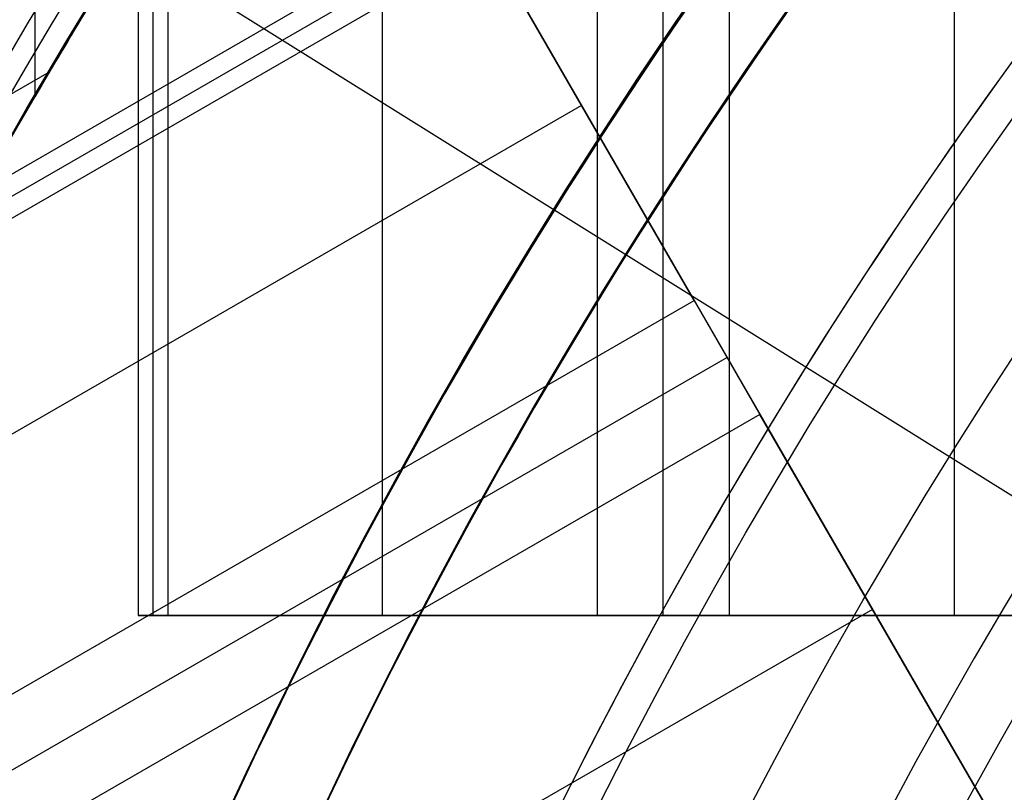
# Model space of a CAD drawing. Extents: x 16051 to 17254, y -2088 to -1046.
# Tile 15 of 62: x 16591 to 16602, y -1678 to -1669. Entities that reach past the tile are written whole.
import ezdxf

# ---------------------------------------------------------------- set-up
doc = ezdxf.new("R2010")
doc.units = 0
doc.layers.get('0').update_dxf_attribs({"linetype": 'CONTINUOUS'})
doc.layers.add('COLOR', color=7, linetype='CONTINUOUS')
doc.layers.add('LUZ', color=7, linetype='CONTINUOUS')

msp = doc.modelspace()

# ---------------------------------------------------------------- linework, layer by layer
for p, q in [((16597.38575327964, -1675.615950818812, 51.53582247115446), (16597.38575327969, -1045.626384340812, 51.53582247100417)), ((16598.16237452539, -1675.615950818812, 51.95876595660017), (16598.16237452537, -1045.626384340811, 51.95876595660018)), ((16598.93899577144, -1045.626384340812, 52.38170944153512), (16598.93899577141, -1675.615950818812, 52.38170944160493)), ((16601.59843358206, -1675.615950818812, 52.75204269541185), (16601.59843358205, -1045.626384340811, 52.75204269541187)), ((16594.84970211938, -1675.615950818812, 51.182671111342), (16594.84970211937, -1045.898257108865, 51.18267111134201)), ((16591.96560096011, -1049.626384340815, 52.33708992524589), (16591.96560096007, -1675.615950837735, 52.33708992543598)), ((16592.13962595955, -1675.615950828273, 51.58330483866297), (16592.13962595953, -1049.626384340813, 51.58330483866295)), ((16592.31365095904, -1049.626384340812, 50.82951975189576), (16592.31365095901, -1675.615950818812, 50.82951975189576)), ((16590.74386809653, -1665.121862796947, 54.89007228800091), (16590.74386809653, -1669.489704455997, 54.89007228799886)), ((16595.86720162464, -1667.28968750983, 78.50723158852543), (16053.74433455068, -1980.28447074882, 78.50723158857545)), ((16598.52663943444, -1671.895968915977, 77.76656508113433), (16595.86720162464, -1667.28968750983, 78.50723158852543)), ((16053.85681007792, -1980.479284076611, 79.48160165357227), (16595.97967715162, -1667.484500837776, 79.48160165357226)), ((16053.96928560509, -1980.674097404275, 80.45597171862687), (16596.09215267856, -1667.679314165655, 80.45597171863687)), ((16596.09215267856, -1667.679314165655, 80.45597171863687), (16603.48271033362, -1680.480135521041, 77.04348236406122)), ((16587.04583799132, -1671.430807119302, 77.61144966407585), (16590.91620233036, -1669.196251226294, 77.61144966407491)), ((16597.19692052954, -1669.592828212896, 78.13689833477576), (16051.80565121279, -1984.474624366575, 78.13689833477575)), ((16598.32983944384, -1671.555101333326, 77.82137484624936), (16601.79799937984, -1677.562130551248, 77.8213747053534)), ((16052.93967074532, -1986.890752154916, 77.76656508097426), (16598.52663943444, -1671.895968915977, 77.76656508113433)), ((16598.52663943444, -1671.895968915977, 77.76656508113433), (16599.30326068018, -1673.241116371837, 76.92067811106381)), ((16598.91495005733, -1672.568542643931, 77.34362159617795), (16053.32798136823, -1987.56332588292, 77.34362159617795)), ((16599.30326068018, -1673.241116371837, 76.92067811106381), (16053.71629199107, -1988.235899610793, 76.92067811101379)), ((16601.96269848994, -1677.847397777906, 76.18001160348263), (16599.30326068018, -1673.241116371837, 76.92067811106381)), ((16599.67495598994, -1673.884911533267, 78.80166107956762), (16599.67495596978, -1673.884911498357, 76.81715914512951)), ((16600.63297958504, -1675.544257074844, 76.55034485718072), (16055.04601089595, -1990.539040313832, 76.5503448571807)), ((16606.83191302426, -1675.615950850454, 55.76924850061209), (16591.96560096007, -1675.615950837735, 52.33708992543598)), ((16591.96560096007, -1675.615950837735, 52.33708992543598), (16592.31365095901, -1675.615950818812, 50.82951975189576)), ((16592.31365095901, -1675.615950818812, 50.82951975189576), (16597.38575327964, -1675.615950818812, 51.53582247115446)), ((16604.58289919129, -1675.615950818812, 53.29938422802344), (16596.13375477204, -1675.615950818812, 53.29938405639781)), ((16597.38575327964, -1675.615950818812, 51.53582247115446), (16598.93899577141, -1675.615950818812, 52.38170944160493)), ((16598.93899577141, -1675.615950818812, 52.38170944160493), (16604.25787139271, -1675.615950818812, 53.12237594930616)), ((16599.58427903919, -1675.615950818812, 54.09600035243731), (16599.58427907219, -1675.615950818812, 52.47156672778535))]:
    msp.add_line(p, q)
at = {"extrusion": (-0.2249510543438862, -8.650935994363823e-14, 0.9743700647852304)}
msp.add_lwpolyline([(1669.489704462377, 16177.87175722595), (1668.979154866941, 16178.18072562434), (1668.470609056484, 16178.49439034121), (1667.964127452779, 16178.81273240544), (1667.45977028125, 16179.13573177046), (1666.957597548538, 16179.46336731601), (1666.457669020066, 16179.79561685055), (1665.960044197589, 16180.13245711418), (1665.464782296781, 16180.47386378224), (1664.971942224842, 16180.81981146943), (1664.481582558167, 16181.17027373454), (1663.993761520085, 16181.52522308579), (1663.508536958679, 16181.88463098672), (1663.02596632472, 16182.24846786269), (1662.546106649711, 16182.616703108), (1662.06901452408, 16182.98930509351), (1661.594746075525, 16183.36624117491), (1661.123356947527, 16183.74747770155), (1660.65490227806, 16184.13298002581), (1660.189436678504, 16184.52271251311), (1659.727014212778, 16184.91663855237), (1659.267688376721, 16185.31472056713), (1658.811512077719, 16185.71692002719), (1658.358537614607, 16186.12319746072), (1657.908816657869, 16186.53351246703), (1657.462400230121, 16186.94782372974), (1657.019338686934, 16187.36608903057), (1656.579681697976, 16187.78826526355), (1656.143478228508, 16188.21430844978), (1655.710776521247, 16188.64417375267), (1655.281624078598, 16189.07781549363), (1654.856067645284, 16189.51518716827), (1654.434153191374, 16189.95624146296), (1654.015925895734, 16190.40093027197), (1653.601430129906, 16190.84920471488), (1653.190709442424, 16191.30101515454), (1652.783806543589, 16191.75631121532), (1652.38076329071, 16192.21504180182), (1651.98162067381, 16192.67715511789), (1651.58641880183, 16193.14259868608), (1651.19519688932, 16193.61131936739), (1650.807993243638, 16194.08326338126), (1650.424845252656, 16194.55837632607), (1650.045789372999, 16195.03660319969), (1649.670861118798, 16195.51788842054), (1649.30009505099, 16196.00217584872), (1648.933524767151, 16196.48940880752), (1648.571182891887, 16196.97953010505), (1648.213101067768, 16197.47248205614), (1647.859309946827, 16197.96820650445), (1647.509839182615, 16198.46664484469), (1647.164717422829, 16198.96773804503), (1646.823972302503, 16199.47142666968), (1646.48763043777, 16199.97765090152), (1646.155717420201, 16200.4863505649), (1645.82825781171, 16200.99746514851), (1645.505275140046, 16201.51093382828), (1645.186791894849, 16202.02669549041), (1644.87282952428, 16202.54468875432), (1644.563408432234, 16203.06485199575), (1644.258547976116, 16203.58712336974), (1643.958266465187, 16204.11144083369), (1643.66258115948, 16204.63774217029), (1643.371508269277, 16205.1659650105), (1643.085062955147, 16205.69604685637), (1642.803259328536, 16206.22792510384), (1642.526110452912, 16206.7615370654), (1642.253628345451, 16207.29681999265), (1641.985823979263, 16207.83371109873), (1641.722707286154, 16208.3721475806), (1641.464287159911, 16208.91206664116), (1641.210571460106, 16209.45340551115), (1640.961567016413, 16209.99610147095), (1640.717279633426, 16210.54009187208), (1640.477714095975, 16211.08531415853), (1640.242874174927, 16211.63170588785), (1640.012762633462, 16212.17920475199), (1639.787381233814, 16212.72774859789), (1639.566730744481, 16213.27727544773), (1639.350810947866, 16213.82772351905), (1639.139620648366, 16214.37903124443), (1638.933157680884, 16214.9311372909), (1638.731418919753, 16215.48398057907), (1638.534400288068, 16216.03750030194), (1638.342096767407, 16216.59163594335), (1638.154502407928, 16217.14632729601), (1637.971610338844, 16217.70151447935), (1637.793412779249, 16218.25713795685), (1637.619901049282, 16218.8131385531), (1637.451065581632, 16219.36945747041), (1637.286895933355, 16219.92603630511), (1637.127380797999, 16220.48281706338), (1636.972508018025, 16221.03974217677), (1636.822264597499, 16221.59675451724), (1636.676636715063, 16222.15379741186), (1636.535609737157, 16222.71081465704), (1636.399168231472, 16223.26775053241), (1636.267295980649, 16223.82454981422), (1636.139975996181, 16224.38115778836), (1636.017190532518, 16224.93752026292), (1635.89892110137, 16225.49358358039), (1635.785148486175, 16226.04929462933), (1635.675852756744, 16226.60460085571), (1635.571013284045, 16227.15945027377), (1635.470608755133, 16227.71379147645), (1635.374617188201, 16228.26757364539), (1635.283015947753, 16228.82074656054), (1635.195781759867, 16229.37326060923), (1635.112890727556, 16229.92506679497), (1635.0343183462, 16230.47611674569), (1634.960039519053, 16231.02636272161), (1634.890028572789, 16231.57575762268), (1634.824259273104, 16232.12425499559), (1634.762704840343, 16232.67180904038), (1634.705337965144, 16233.21837461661), (1634.652130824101, 16233.76390724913), (1634.603055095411, 16234.30836313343), (1634.558081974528, 16234.85169914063), (1634.517182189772, 16235.39387282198), (1634.480326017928, 16235.9348424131), (1634.447483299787, 16236.47456683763), (1634.418623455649, 16237.01300571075), (1634.39371550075, 16237.55011934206), (1634.372728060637, 16238.08586873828), (1634.35562938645, 16238.62021560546), (1634.34238737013, 16239.15312235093), (1634.332969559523, 16239.68455208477), (1634.327343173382, 16240.214468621), (1634.325475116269, 16240.74283647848), (1634.327274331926, 16241.26137739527), (1634.332692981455, 16241.78141063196), (1634.341762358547, 16242.30290266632), (1634.354513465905, 16242.8258193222), (1634.370977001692, 16243.35012577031), (1634.391183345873, 16243.87578652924), (1634.415162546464, 16244.40276546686), (1634.442944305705, 16244.931025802), (1634.474557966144, 16245.46053010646), (1634.510032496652, 16245.99124030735), (1634.549396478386, 16246.52311768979), (1634.592678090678, 16247.05612289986), (1634.639905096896, 16247.59021594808), (1634.691104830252, 16248.12535621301), (1634.746304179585, 16248.66150244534), (1634.805529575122, 16249.19861277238), (1634.868806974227, 16249.73664470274), (1634.93616184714, 16250.27555513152), (1635.007619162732, 16250.81530034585), (1635.083203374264, 16251.35583603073), (1635.162938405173, 16251.89711727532), (1635.246847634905, 16252.43909857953), (1635.334953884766, 16252.98173386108), (1635.427279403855, 16253.52497646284), (1635.523845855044, 16254.06877916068), (1635.624674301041, 16254.61309417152), (1635.729785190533, 16255.15787316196), (1635.839198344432, 16255.70306725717), (1635.952932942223, 16256.24862705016), (1636.071007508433, 16256.79450261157), (1636.193439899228, 16257.34064349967), (1636.320247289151, 16257.88699877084), (1636.451446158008, 16258.43351699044), (1636.587052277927, 16258.98014624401), (1636.727080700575, 16259.52683414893), (1636.871545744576, 16260.07352786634), (1637.020460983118, 16260.62017411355), (1637.173839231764, 16261.16671917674), (1637.331692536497, 16261.71310892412), (1637.494032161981, 16262.25928881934), (1637.66086858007, 16262.80520393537), (1637.832211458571, 16263.35079896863), (1638.008069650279, 16263.89601825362), (1638.188451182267, 16264.44080577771), (1638.373363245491, 16264.98510519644), (1638.562812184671, 16265.52885984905), (1638.756803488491, 16266.07201277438), (1638.955341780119, 16266.6145067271), (1639.158430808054, 16267.15628419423), (1639.366073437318, 16267.69728741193), (1639.578271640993, 16268.23745838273), (1639.795026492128, 16268.77673889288), (1640.016338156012, 16269.31507053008), (1640.242205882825, 16269.85239470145), (1640.472628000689, 16270.38865265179), (1640.70760190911, 16270.92378548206), (1640.947124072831, 16271.45773416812), (1641.191190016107, 16271.99043957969), (1641.439794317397, 16272.52184249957), (1641.692930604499, 16273.05188364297), (1641.950591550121, 16273.58050367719), (1642.2127688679, 16274.10764324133), (1642.479453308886, 16274.6332429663), (1642.750634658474, 16275.15724349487), (1643.026301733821, 16275.67958550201), (1643.306442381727, 16276.20020971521), (1643.591043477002, 16276.71905693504), (1643.880090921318, 16277.23606805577), (1644.173569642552, 16277.75118408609), (1644.471463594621, 16278.26434616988), (1644.773755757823, 16278.77549560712), (1645.080428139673, 16279.28457387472), (1645.391461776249, 16279.79152264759), (1645.706836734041, 16280.29628381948), (1646.026532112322, 16280.79879952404), (1646.350526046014, 16281.29901215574), (1646.67879570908, 16281.79686439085), (1647.011317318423, 16282.29229920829), (1647.348066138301, 16282.78525991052), (1647.689016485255, 16283.27569014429), (1648.034141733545, 16283.76353392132), (1648.383414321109, 16284.24873563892), (1648.736805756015, 16284.73124010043), (1649.094286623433, 16285.21099253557), (1649.455826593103, 16285.68793862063), (1649.821394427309, 16286.16202449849), (1650.190957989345, 16286.63319679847), (1650.564484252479, 16287.10140265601), (1650.941939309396, 16287.56658973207), (1651.323288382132, 16288.02870623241), (1651.708495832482, 16288.48770092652), (1652.097525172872, 16288.9435231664), (1652.490339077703, 16289.39612290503), (1652.886899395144, 16289.8454507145), (1653.287167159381, 16290.29145780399), (1653.691102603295, 16290.73409603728), (1654.098665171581, 16291.17331795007), (1654.509813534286, 16291.60907676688), (1654.924505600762, 16292.04132641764), (1655.342698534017, 16292.47002155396), (1655.764348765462, 16292.89511756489), (1656.189412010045, 16293.31657059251), (1656.617843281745, 16293.7343375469), (1657.049596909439, 16294.14837612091), (1657.484626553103, 16294.55864480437), (1657.922885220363, 16294.96510289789), (1658.364325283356, 16295.36771052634), (1658.808898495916, 16295.76642865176), (1659.256556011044, 16296.16121908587), (1659.707248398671, 16296.55204450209), (1660.160925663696, 16296.93886844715), (1660.617537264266, 16297.32165535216), (1661.077032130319, 16297.70037054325), (1661.53935868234, 16298.07498025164), (1662.004464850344, 16298.44545162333), (1662.472298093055, 16298.81175272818), (1662.942805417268, 16299.17385256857), (1663.415933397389, 16299.53172108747), (1663.891628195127, 16299.88532917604), (1664.369835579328, 16300.23464868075), (1664.85050094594, 16300.5796524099), (1665.333569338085, 16300.92031413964), (1665.81898546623, 16301.25660861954), (1666.306693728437, 16301.58851157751), (1666.796638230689, 16301.9159997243), (1667.288762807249, 16302.23905075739), (1667.78301104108, 16302.55764336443), (1668.279326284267, 16302.87175722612)], dxfattribs=at)
at = {"extrusion": (-0.224951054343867, 3.122427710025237e-15, 0.9743700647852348)}
msp.add_lwpolyline([(1669.796703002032, 16302.51798640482), (1669.282589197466, 16302.21039710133), (1668.770461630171, 16301.8980565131), (1668.26038168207, 16301.58098323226), (1667.752410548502, 16301.2591969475), (1667.246609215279, 16300.93271844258), (1666.743038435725, 16300.60156959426), (1666.241758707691, 16300.26577336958), (1665.742830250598, 16299.92535382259), (1665.246312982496, 16299.58033609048), (1664.752266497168, 16299.23074638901), (1664.260750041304, 16298.87661200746), (1663.771822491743, 16298.51796130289), (1663.285542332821, 16298.1548236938), (1662.801967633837, 16297.78722965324), (1662.32115602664, 16297.41521070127), (1661.843164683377, 16297.03879939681), (1661.368050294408, 16296.65802932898), (1660.895869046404, 16296.27293510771), (1660.426676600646, 16295.88355235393), (1659.960528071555, 16295.48991768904), (1659.497478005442, 16295.09206872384), (1659.037580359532, 16294.690044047), (1658.580888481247, 16294.28388321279), (1658.127455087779, 16293.87362672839), (1657.677332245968, 16293.45931604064), (1657.230571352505, 16293.04099352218), (1656.78722311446, 16292.61870245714), (1656.347337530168, 16292.19248702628), (1655.910963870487, 16291.76239229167), (1655.478150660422, 16291.32846418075), (1655.048945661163, 16290.89074947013), (1654.623395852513, 16290.44929576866), (1654.201547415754, 16290.00415150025), (1653.783445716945, 16289.55536588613), (1653.369135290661, 16289.10298892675), (1652.958659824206, 16288.64707138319), (1652.55206214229, 16288.18766475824), (1652.14938419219, 16287.72482127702), (1651.750667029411, 16287.25859386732), (1651.355950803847, 16286.7890361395), (1650.965274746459, 16286.31620236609), (1650.578677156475, 16285.84014746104), (1650.196195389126, 16285.36092695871), (1649.81786584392, 16284.8785969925), (1649.443723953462, 16284.3932142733), (1649.073804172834, 16283.90483606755), (1648.708139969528, 16283.41352017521), (1648.346763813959, 16282.9193249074), (1647.989707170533, 16282.42230906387), (1647.637000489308, 16281.9225319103), (1647.28867319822, 16281.42005315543), (1646.944753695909, 16280.91493292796), (1646.605269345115, 16280.40723175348), (1646.270246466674, 16279.89701053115), (1645.939710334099, 16279.3843305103), (1645.613685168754, 16278.86925326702), (1645.292194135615, 16278.35184068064), (1644.975259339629, 16277.83215491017), (1644.662901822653, 16277.31025837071), (1644.355141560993, 16276.78621370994), (1644.051997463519, 16276.26008378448), (1643.753487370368, 16275.73193163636), (1643.459628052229, 16275.2018204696), (1643.170435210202, 16274.66981362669), (1642.885923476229, 16274.13597456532), (1642.606106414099, 16273.60036683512), (1642.330996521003, 16273.06305405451), (1642.060605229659, 16272.52409988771), (1641.794942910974, 16271.98356802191), (1641.534018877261, 16271.44152214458), (1641.277841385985, 16270.89802592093), (1641.026417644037, 16270.35314297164), (1640.779753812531, 16269.80693685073), (1640.537855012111, 16269.25947102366), (1640.300725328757, 16268.71080884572), (1640.068367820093, 16268.16101354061), (1639.840784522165, 16267.6101481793), (1639.617976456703, 16267.05827565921), (1639.399943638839, 16266.50545868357), (1639.186685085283, 16265.95175974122), (1638.978198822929, 16265.39724108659), (1638.774481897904, 16264.84196472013), (1638.575530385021, 16264.28599236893), (1638.381339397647, 16263.72938546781), (1638.191903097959, 16263.17220514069), (1638.00721470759, 16262.61451218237), (1637.827266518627, 16262.05636704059), (1637.652049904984, 16261.4978297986), (1637.481555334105, 16260.93896015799), (1637.315772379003, 16260.379817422), (1637.154689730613, 16259.8204604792), (1636.998295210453, 16259.26094778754), (1636.84657578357, 16258.70133735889), (1636.69951757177, 16258.14168674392), (1636.557105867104, 16257.58205301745), (1636.419325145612, 16257.02249276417), (1636.286159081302, 16256.4630620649), (1636.157590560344, 16255.90381648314), (1636.033601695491, 16255.34481105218), (1635.914173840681, 16254.78610026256), (1635.799287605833, 16254.22773805), (1635.688922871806, 16253.66977778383), (1635.58305880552, 16253.11227225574), (1635.481673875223, 16252.55527366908), (1635.38474586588, 16251.99883362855), (1635.29225189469, 16251.44300313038), (1635.204168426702, 16250.88783255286), (1635.120471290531, 16250.33337164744), (1635.041135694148, 16249.77966953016), (1634.966136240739, 16249.22677467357), (1634.895446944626, 16248.67473489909), (1634.829041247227, 16248.12359736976), (1634.766892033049, 16247.57340858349), (1634.708971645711, 16247.02421436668), (1634.655251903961, 16246.4760598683), (1634.605704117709, 16245.92898955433), (1634.560299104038, 16245.38304720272), (1634.519007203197, 16244.83827589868), (1634.481798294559, 16244.29471803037), (1634.448641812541, 16243.75241528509), (1634.419506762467, 16243.21140864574), (1634.394361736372, 16242.67173838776), (1634.373174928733, 16242.13344407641), (1634.355914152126, 16241.5965645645), (1634.342546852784, 16241.06113799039), (1634.333040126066, 16240.52720177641), (1634.327360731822, 16239.99479262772), (1634.325475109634, 16239.46394653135), (1634.3272267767, 16238.95230325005), (1634.33250195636, 16238.43920659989), (1634.341330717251, 16237.92468877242), (1634.353742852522, 16237.40878257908), (1634.369767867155, 16236.89152145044), (1634.389434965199, 16236.37293943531), (1634.412773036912, 16235.8530711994), (1634.43981064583, 16235.33195202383), (1634.470576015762, 16234.80961780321), (1634.505097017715, 16234.28610504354), (1634.543401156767, 16233.76145085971), (1634.585515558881, 16233.23569297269), (1634.631466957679, 16232.70886970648), (1634.681281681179, 16232.18101998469), (1634.7349856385, 16231.65218332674), (1634.792604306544, 16231.12239984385), (1634.854162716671, 16230.5917102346), (1634.919685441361, 16230.06015578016), (1634.989196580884, 16229.5277783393), (1635.062719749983, 16228.99462034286), (1635.140278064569, 16228.46072478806), (1635.221894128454, 16227.92613523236), (1635.307590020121, 16227.39089578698), (1635.397387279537, 16226.85505111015), (1635.491306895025, 16226.31864639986), (1635.589369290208, 16225.78172738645), (1635.691594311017, 16225.24434032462), (1635.798001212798, 16224.70653198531), (1635.908608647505, 16224.16834964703), (1636.023434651, 16223.62984108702), (1636.142496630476, 16223.09105457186), (1636.265811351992, 16222.55203884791), (1636.393394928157, 16222.01284313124), (1636.525262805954, 16221.47351709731), (1636.661429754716, 16220.93411087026), (1636.801909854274, 16220.39467501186), (1636.946716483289, 16219.85526051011), (1637.09586230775, 16219.31591876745), (1637.249359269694, 16218.77670158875), (1637.407218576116, 16218.23766116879), (1637.569450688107, 16217.69885007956), (1637.736065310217, 16217.16032125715), (1637.907071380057, 16216.62212798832), (1638.082477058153, 16216.08432389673), (1638.262289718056, 16215.5469629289), (1638.44651593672, 16215.01009933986), (1638.635161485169, 16214.4737876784), (1638.82823131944, 16213.93808277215), (1639.025729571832, 16213.40303971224), (1639.227659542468, 16212.86871383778), (1639.434023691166, 16212.33516072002), (1639.644823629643, 16211.80243614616), (1639.860060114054, 16211.27059610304), (1640.079733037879, 16210.73969676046), (1640.30384142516, 16210.20979445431), (1640.532383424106, 16209.68094566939), (1640.765356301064, 16209.15320702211), (1641.002756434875, 16208.62663524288), (1641.244579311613, 16208.10128715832), (1641.490819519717, 16207.57721967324), (1641.741470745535, 16207.0544897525), (1641.996525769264, 16206.53315440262), (1642.255976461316, 16206.01327065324), (1642.519813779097, 16205.49489553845), (1642.788027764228, 16204.97808607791), (1643.060607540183, 16204.46289925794), (1643.337541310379, 16203.94939201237), (1643.618816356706, 16203.43762120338), (1643.904419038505, 16202.92764360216), (1644.194334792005, 16202.41951586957), (1644.488548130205, 16201.91329453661), (1644.787042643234, 16201.40903598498), (1645.089800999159, 16200.90679642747), (1645.396804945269, 16200.40663188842), (1645.708035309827, 16199.90859818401), (1646.02347200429, 16199.41275090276), (1646.343094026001, 16198.91914538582), (1646.666879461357, 16198.42783670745), (1646.994805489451, 16197.93887965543), (1647.326848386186, 16197.45232871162), (1647.662983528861, 16196.96823803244), (1648.003185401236, 16196.4866614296), (1648.347427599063, 16196.00765235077), (1648.695682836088, 16195.53126386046), (1649.047922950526, 16195.05754862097), (1649.404118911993, 16194.58655887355), (1649.764240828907, 16194.11834641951), (1650.128257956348, 16193.65296260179), (1650.496138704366, 16193.19045828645), (1650.867850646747, 16192.73088384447), (1651.243360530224, 16192.27428913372), (1651.622634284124, 16191.82072348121), (1652.005637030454, 16191.37023566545), (1652.392333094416, 16190.92287389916), (1652.782686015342, 16190.47868581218), (1653.176658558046, 16190.03771843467), (1653.574212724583, 16189.60001818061), (1653.975309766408, 16189.16563083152), (1654.379910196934, 16188.73460152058), (1654.787973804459, 16188.30697471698), (1655.199459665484, 16187.88279421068), (1655.614326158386, 16187.46210309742), (1656.03253097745, 16187.04494376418), (1656.45403114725, 16186.6313578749), (1656.878783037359, 16186.22138635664), (1657.306742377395, 16185.8150693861), (1657.737864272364, 16185.41244637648), (1658.172103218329, 16185.01355596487), (1658.609413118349, 16184.61843599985), (1659.049747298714, 16184.22712352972), (1659.493058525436, 16183.83965479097), (1659.939299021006, 16183.45606519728), (1660.388420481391, 16183.07638932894), (1660.840374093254, 16182.7006609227), (1661.295110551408, 16182.3289128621), (1661.752580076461, 16181.96117716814), (1662.21273243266, 16181.59748499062), (1662.675516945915, 16181.23786659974), (1663.14088252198, 16180.8823513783), (1663.608777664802, 16180.53096781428), (1664.079150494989, 16180.18374349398), (1664.551948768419, 16179.8407050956), (1665.027119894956, 16179.50187838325), (1665.504610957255, 16179.16728820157), (1665.984368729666, 16178.83695847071), (1666.466339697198, 16178.51091218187), (1666.950470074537, 16178.18917139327), (1667.436705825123, 16177.87175722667)], dxfattribs=at)
for points in [[(16598.55619802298, -1668.276698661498), (16598.33028212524, -1668.605426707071), (16598.10639163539, -1668.935541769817), (16597.88453356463, -1669.267030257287), (16597.6647149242, -1669.599878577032), (16597.44694272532, -1669.934073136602), (16597.2312239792, -1670.269600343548), (16597.01756569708, -1670.60644660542), (16596.80597489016, -1670.94459832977), (16596.59645856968, -1671.284041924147), (16596.38902374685, -1671.624763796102), (16596.1836774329, -1671.966750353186), (16595.98042663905, -1672.309988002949), (16595.77927837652, -1672.654463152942), (16595.58023965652, -1673.000162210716), (16595.3833174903, -1673.347071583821), (16595.18851888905, -1673.695177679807), (16594.99585086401, -1674.044466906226), (16594.8053204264, -1674.394925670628), (16594.61693458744, -1674.746540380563), (16594.43070035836, -1675.099297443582), (16594.24662475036, -1675.453183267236), (16594.06471477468, -1675.808184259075), (16593.88497744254, -1676.16428682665), (16593.70741976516, -1676.521477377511), (16593.53204875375, -1676.87974231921), (16593.35887141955, -1677.239068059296), (16593.18789477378, -1677.59944100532), (16593.01912582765, -1677.960847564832)], [(16599.60289283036, -1668.523502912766), (16599.37846521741, -1668.845794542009), (16599.15602494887, -1669.169465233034), (16598.93557892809, -1669.494501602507), (16598.71713405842, -1669.820890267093), (16598.50069724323, -1670.148617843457), (16598.28627538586, -1670.477670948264), (16598.07387538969, -1670.808036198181), (16597.86350415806, -1671.13970020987), (16597.65516859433, -1671.472649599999), (16597.44887560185, -1671.806870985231), (16597.24463208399, -1672.142350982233), (16597.0424449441, -1672.47907620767), (16596.84232108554, -1672.817033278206), (16596.64426741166, -1673.156208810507), (16596.44829082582, -1673.496589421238), (16596.25439823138, -1673.838161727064), (16596.06259653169, -1674.180912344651), (16595.87289263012, -1674.524827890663), (16595.68529343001, -1674.869894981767), (16595.49980583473, -1675.216100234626), (16595.31643674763, -1675.563430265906), (16595.13519307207, -1675.911871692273), (16594.9560817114, -1676.261411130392), (16594.77910956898, -1676.612035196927), (16594.60428354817, -1676.963730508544), (16594.43161055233, -1677.316483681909), (16594.26109748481, -1677.670281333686), (16594.09275124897, -1678.02511008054)]]:
    msp.add_lwpolyline(points)
at = {"extrusion": (0.1124755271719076, -0.1948133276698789, 0.9743700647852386)}
msp.add_lwpolyline([(13533.55677766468, -9473.903855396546), (13533.0357080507, -9474.208646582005), (13532.51658838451, -9474.51829686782), (13531.9994819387, -9474.832788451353), (13531.48445181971, -9475.15210239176), (13530.97156094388, -9475.47621861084), (13530.46087201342, -9475.805115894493), (13529.95244749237, -9476.138771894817), (13529.44634958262, -9476.477163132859), (13528.94264019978, -9476.820265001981), (13528.44138094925, -9477.16805177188), (13527.94263310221, -9477.520496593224), (13527.44645757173, -9477.877571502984), (13526.95291488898, -9478.239247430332), (13526.46206517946, -9478.605494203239), (13525.97396813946, -9478.97628055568), (13525.48868301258, -9479.351574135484), (13525.00626856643, -9479.73134151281), (13524.5267830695, -9480.115548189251), (13524.05028426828, -9480.504158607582), (13523.57682936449, -9480.897136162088), (13523.10647499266, -9481.294443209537), (13522.63927719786, -9481.696041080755), (13522.17529141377, -9482.101890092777), (13521.71457244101, -9482.51194956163), (13521.25717442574, -9482.926177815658), (13520.80315083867, -9483.344532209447), (13520.35255445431, -9483.766969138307), (13519.90543733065, -9484.193444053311), (13519.46185078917, -9484.623911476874), (13519.02184539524, -9485.058325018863), (13518.58547093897, -9485.496637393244), (13518.1527764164, -9485.938800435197), (13517.72381001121, -9486.38476511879), (13517.29861907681, -9486.834481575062), (13516.87725011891, -9487.287899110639), (13516.45974877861, -9487.744966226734), (13516.04615981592, -9488.20563063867), (13515.63652709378, -9488.669839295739), (13515.23089356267, -9489.137538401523), (13514.82930124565, -9489.608673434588), (13514.43179122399, -9490.083189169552), (13514.03840362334, -9490.561029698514), (13513.64917760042, -9491.042138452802), (13513.26415133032, -9491.526458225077), (13512.88336199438, -9492.01393119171), (13512.50684576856, -9492.50449893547), (13512.13463781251, -9492.998102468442), (13511.76677225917, -9493.494682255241), (13511.40328220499, -9493.994178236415), (13511.04419970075, -9494.496529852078), (13510.68955574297, -9495.001676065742), (13510.339380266, -9495.509555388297), (13509.99370213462, -9496.020105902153), (13509.65254913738, -9496.533265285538), (13509.31594798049, -9497.04897083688), (13508.98392428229, -9497.567159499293), (13508.65650256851, -9498.087767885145), (13508.33370626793, -9498.610732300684), (13508.01555770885, -9499.135988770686), (13507.70207811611, -9499.663473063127), (13507.3932876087, -9500.193120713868), (13507.08920519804, -9500.72486705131), (13506.78984878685, -9501.258647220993), (13506.49523516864, -9501.794396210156), (13506.20538002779, -9502.332048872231), (13505.9202979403, -9502.871539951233), (13505.64000237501, -9503.412804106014), (13505.36450569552, -9503.955775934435), (13505.09381916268, -9504.500389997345), (13504.8279529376, -9505.046580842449), (13504.56691608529, -9505.594283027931), (13504.31071657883, -9506.143431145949), (13504.05936130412, -9506.693959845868), (13503.81285606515, -9507.245803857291), (13503.5712055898, -9507.79889801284), (13503.33441353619, -9508.353177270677), (13503.10248249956, -9508.908576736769), (13502.87541401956, -9509.465031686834), (13502.65320858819, -9510.022477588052), (13502.43586565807, -9510.580850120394), (13502.22338365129, -9511.140085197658), (13502.01575996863, -9511.700118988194), (13501.81299099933, -9512.260887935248), (13501.61507213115, -9512.822328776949), (13501.42199776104, -9513.384378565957), (13501.23376130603, -9513.94697468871), (13501.05035521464, -9514.51005488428), (13500.87177097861, -9515.073557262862), (13500.69799914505, -9515.63742032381), (13500.52902932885, -9516.201582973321), (13500.36485022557, -9516.765984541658), (13500.20544962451, -9517.330564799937), (13500.0508144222, -9517.895263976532), (13499.90093063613, -9518.460022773), (13499.75578341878, -9519.024782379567), (13499.61535707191, -9519.589484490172), (13499.47963506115, -9520.15407131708), (13499.34860003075, -9520.718485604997), (13499.22223381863, -9521.282670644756), (13499.1005174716, -9521.846570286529), (13498.98343126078, -9522.410128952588), (13498.87095469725, -9522.973291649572), (13498.76306654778, -9523.536003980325), (13498.65974485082, -9524.098212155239), (13498.56096693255, -9524.659863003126), (13498.4667094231, -9525.220903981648), (13498.37694827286, -9525.781283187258), (13498.29165876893, -9526.34094936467), (13498.21081555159, -9526.899851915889), (13498.13439263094, -9527.45794090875), (13498.0623634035, -9528.01516708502), (13497.99470066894, -9528.571481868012), (13497.9313766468, -9529.12683736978), (13497.87236299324, -9529.681186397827), (13497.81763081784, -9530.234482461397), (13497.76715070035, -9530.786679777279), (13497.72089270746, -9531.337733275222), (13497.67882640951, -9531.88759860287), (13497.64092089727, -9532.4362321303), (13497.6071447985, -9532.983590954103), (13497.57746629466, -9533.52963290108), (13497.55185313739, -9534.074316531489), (13497.530272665, -9534.617601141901), (13497.51269181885, -9535.159446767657), (13497.49907715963, -9535.699814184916), (13497.48939488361, -9536.23866491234), (13497.48361083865, -9536.775961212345), (13497.48169054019, -9537.311666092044)], dxfattribs=at)
at = {"extrusion": (0, 0, -1)}
for centre, radius, start, end in [((-16652.00356566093, -1705.267930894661, -89.37470231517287), 70.9424557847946, 329.9999999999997, 149.9999999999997), ((-16652.00356566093, -1705.267930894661, -46.50000292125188), 70.9424557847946, 329.9999999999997, 149.9999999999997), ((-16652.00356566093, -1705.267930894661, -259.6250029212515), 65.00000000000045, 330.0000000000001, 149.9999999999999), ((-16652.00356566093, -1705.267930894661, -259.6250029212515), 64, 329.9999999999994, 149.9999999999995), ((-16652.00356566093, -1705.267930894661, -88.12500292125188), 52.0912327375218, 329.9999999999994, 149.9999999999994), ((-16652.00356566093, -1705.267930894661, -89.37470231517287), 70.94245578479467, 149.9999999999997, 329.9999999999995), ((-16652.00356566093, -1705.267930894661, -46.50000292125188), 70.94245578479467, 149.9999999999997, 329.9999999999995), ((-16652.00356566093, -1705.267930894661, -259.6250029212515), 65.00000000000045, 150.0000000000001, 329.9999999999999), ((-16652.00356566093, -1705.267930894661, -259.6250029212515), 64, 149.9999999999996, 329.9999999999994)]:
    msp.add_arc(centre, radius, start, end, dxfattribs=at)
for centre, radius, start, end in [((16652.00356566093, -1705.267930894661, 89.37470231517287), 73.2424557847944, 30.0000000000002, 210.0000000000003), ((16652.00356566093, -1705.267930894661, 68.68735261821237), 73.24245578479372, 91.17126672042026, 191.5820307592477), ((16652.00356566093, -1705.267930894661, 46.50000292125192), 71.7424557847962, 52.49999999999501, 187.5000000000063), ((16652.00356570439, -1705.267930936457, 88.63012703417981), 71.44457953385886, 30.0000000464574, 209.9999999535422), ((16652.00356566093, -1705.267930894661, 89.05580518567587), 71.21139006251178, 29.99999999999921, 209.9999999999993), ((16652.00356566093, -1705.267930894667, 88.1250029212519), 70.93945536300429, 75.00000000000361, 164.9999999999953), ((16652.00356566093, -1705.267930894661, 67.93735261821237), 70.94245578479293, 93.83645893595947, 193.7167436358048), ((16652.00356566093, -1705.267930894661, 245.6831232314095), 64.99999999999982, 29.99999999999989, 209.9999999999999), ((16652.00356566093, -1705.267930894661, 245.6831232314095), 63.99999999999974, 30.00000000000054, 210.0000000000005), ((16652.00356566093, -1705.267930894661, 211.3914713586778), 58.01326896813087, 30.00000000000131, 209.9999999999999), ((16652.00356566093, -1705.267930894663, 212.0545527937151), 57.26209357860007, 30.000000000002, 209.9999999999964), ((16652.00356566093, -1705.267930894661, 67.12500292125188), 53.58193971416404, 30.00000000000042, 210.0000000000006), ((16652.00356566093, -1705.267930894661, 65.62055118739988), 53.58193971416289, 29.99999999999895, 209.9999999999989), ((16652.00356566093, -1705.267930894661, 67.12500292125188), 52.09123273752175, 30.00000000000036, 210.0000000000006), ((16652.00356566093, -1705.267930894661, 77.62500292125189), 52.09123273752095, 29.99999999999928, 209.9999999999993), ((16652.00356566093, -1705.267930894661, 89.37470231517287), 73.2424557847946, 210.0000000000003, 30.00000000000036), ((16652.00356564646, -1705.267930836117, 88.63012703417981), 71.4445795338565, 210.0000000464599, 29.99999995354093), ((16652.00356566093, -1705.267930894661, 89.05580518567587), 71.21139006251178, 209.9999999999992, 29.99999999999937), ((16652.00356566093, -1705.267930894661, 245.6831232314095), 65.00000000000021, 209.9999999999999, 29.99999999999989), ((16652.00356566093, -1705.267930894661, 245.6831232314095), 64.00000000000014, 210.0000000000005, 30.00000000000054), ((16652.00356566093, -1705.267930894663, 211.3914713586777), 58.01326896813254, 209.999999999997, 30.00000000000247)]:
    msp.add_arc(centre, radius, start, end)
at = {"extrusion": (0.9743700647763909, 1.067509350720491e-10, 0.2249510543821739)}
msp.add_arc((-1891.151595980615, -3763.922833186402, 16177.87175690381), 237.5083395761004, 19.62272158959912, 21.04790821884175, dxfattribs=at)
at = {"extrusion": (0.4871850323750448, -0.8438292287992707, -0.2249510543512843)}
msp.add_arc((13741.33674127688, 2349.617154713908, 9473.903855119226), 223.6484129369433, 200.1935262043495, 201.7132034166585, dxfattribs=at)
at = {"layer": 'COLOR', "extrusion": (0, 0, -1)}
for centre, radius, start, end in [((-16652.00357279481, -1705.267947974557, 10.54089386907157), 152.392098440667, 333.3815781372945, 153.3815781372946), ((-16652.00357279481, -1705.267947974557, -18.68835025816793), 83.81579491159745, 333.3815781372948, 153.3815781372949), ((-16652.00357279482, -1705.267947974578, -26.2000005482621), 61.09154780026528, 333.3815781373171, 153.3815781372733), ((-16652.00357279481, -1705.267947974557, 10.54089386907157), 152.3920984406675, 153.3815781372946, 333.3815781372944), ((-16652.01167515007, -1705.263905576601, -28.2000005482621), 59.50000000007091, 333.3815781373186, 153.3815781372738), ((-16652.01167515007, -1705.263905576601, -26.2000005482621), 59.50000000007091, 333.3815781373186, 153.3815781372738), ((-16652.01167515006, -1705.263905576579, -27.2000005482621), 59.5000000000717, 333.3815781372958, 153.3815781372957), ((-16652.00357279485, -1705.267947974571, -22.44590218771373), 75.0000000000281, 333.3815781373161, 63.38157813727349), ((-16652.00357279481, -1705.267947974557, -43.50000292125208), 75.0000000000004, 243.3815781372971, 63.38157813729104), ((-16652.00357279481, -1705.267947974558, -32.97295255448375), 74.99999999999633, 243.3815781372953, 63.38157813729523), ((-16652.00357279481, -1705.267947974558, -33.39918206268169), 72.99999999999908, 243.3815781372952, 63.38157813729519), ((-16652.0035727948, -1705.267947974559, -43.50000292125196), 73.00000000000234, 243.3815781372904, 63.38157813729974), ((-16652.0035727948, -1705.267947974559, -43.50000292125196), 73.00000000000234, 243.3815781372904, 63.38157813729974), ((-16652.00357279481, -1705.267947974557, -17.30945272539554), 81.95014076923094, 352.6588318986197, 44.1234747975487), ((-16652.00357279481, -1705.267947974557, -18.68835025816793), 83.81579491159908, 153.3815781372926, 333.3815781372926)]:
    msp.add_arc(centre, radius, start, end, dxfattribs=at)
at = {"layer": 'COLOR'}
for centre, radius, start, end in [((16652.00357279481, -1705.267947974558, -35.79999945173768), 153, 26.61842186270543, 206.618421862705), ((16652.00357279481, -1705.267947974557, -11.46081713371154), 152.9999999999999, 26.61842186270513, 206.6184218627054), ((16652.00357279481, -1705.267947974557, -23.63040829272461), 153.0000000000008, 26.61842186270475, 206.6184218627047), ((16652.00357279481, -1705.267947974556, -10.90949982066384), 152.834295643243, 26.61842186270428, 206.6184218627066), ((16652.00357279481, -1705.267947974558, -35.79999945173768), 150, 26.61842186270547, 206.618421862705), ((16652.00357279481, -1705.267947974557, -11.46081713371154), 153, 206.6184218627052, 26.6184218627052), ((16652.00357279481, -1705.267947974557, -35.79999945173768), 153, 206.6184218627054, 26.61842186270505), ((16652.00357279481, -1705.267947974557, -23.63040829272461), 153.0000000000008, 206.618421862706, 26.61842186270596), ((16652.00357279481, -1705.267947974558, -10.90949982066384), 152.8342956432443, 206.6184218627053, 26.61842186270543), ((16652.00357279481, -1705.267947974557, -35.79999945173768), 150, 206.6184218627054, 26.61842186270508), ((16652.00357279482, -1705.267947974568, 23.29836120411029), 73.0000000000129, 118.2029677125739, 160.0215797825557), ((16652.00357279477, -1705.267947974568, 28.20000054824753), 61.50000000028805, 118.4438948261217, 159.7787818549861), ((16652.00357279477, -1705.267947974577, 29.25000054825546), 61.50000000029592, 118.4438948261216, 159.778781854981), ((16652.00357279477, -1705.267947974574, 30.30000054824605), 61.50000000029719, 128.0039200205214, 159.7787818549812)]:
    msp.add_arc(centre, radius, start, end, dxfattribs=at)
at = {"layer": 'LUZ'}
for p, q in [((16524.96239612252, -1625.891758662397, -34.049999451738), (16779.0447494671, -1784.644137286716, -34.04999945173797)), ((16524.96239612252, -1625.891758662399, -32.54999945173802), (16779.0447494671, -1784.644137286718, -32.54999945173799))]:
    msp.add_line(p, q, dxfattribs=at)

doc.saveas('drawing.dxf')
